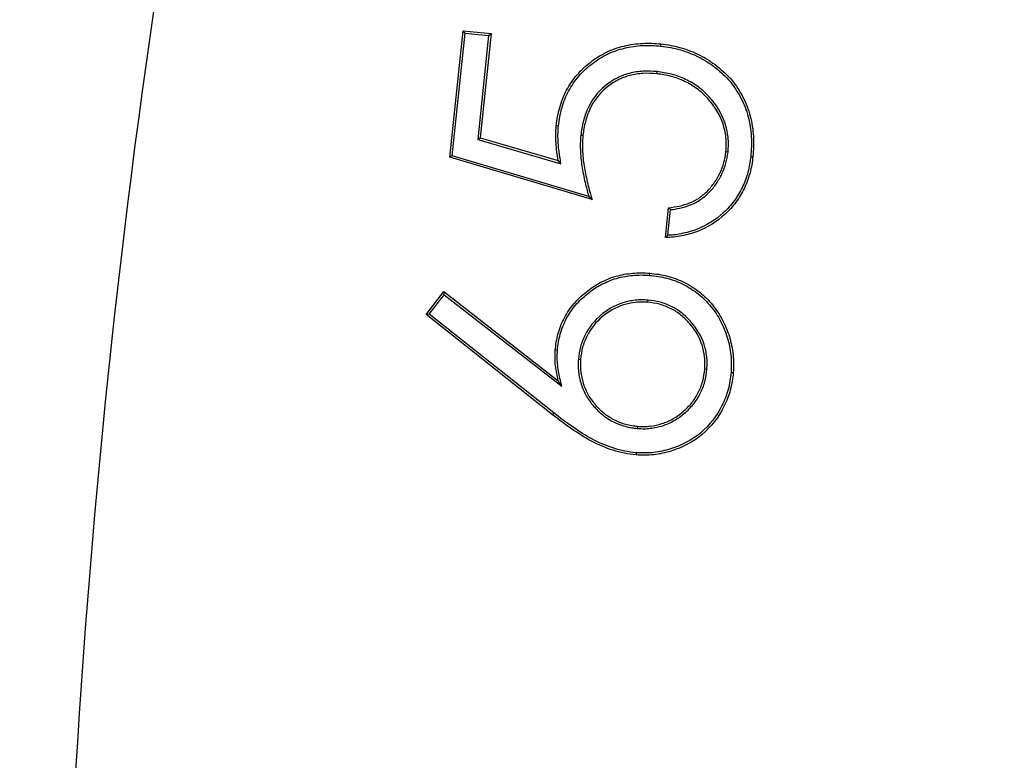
# Model space of a CAD drawing. Header units: inches. Extents: x 0.4 to 16.6, y 0.2 to 10.8.
# Tile 5 of 28: x 2.705 to 3.021, y 4.996 to 5.233. Entities that reach past the tile are written whole.
import ezdxf

# ---------------------------------------------------------------- set-up
doc = ezdxf.new("R2010")
doc.units = ezdxf.units.IN
doc.header["$MEASUREMENT"] = 0
doc.layers.add('SLD-0', color=7, linetype='Continuous', lineweight=25)
doc.styles.add('SLDTEXTSTYLE0', font='TXT', dxfattribs={"width": 0.75})
doc.dimstyles.new('SLDDIMSTYLE0', dxfattribs={"dimtxt": 0.1458333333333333, "dimasz": 0.13, "dimexe": 0, "dimexo": 0.0625, "dimgap": 0.03645833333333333, "dimtad": 0, "dimtih": 1, "dimtoh": 1, "dimdec": 1, "dimlfac": 2, "dimrnd": 1e-09, "dimzin": 12, "dimdsep": 46, "dimtxsty": 'SLDTEXTSTYLE0', "dimsah": 1, "dimcen": 0.09, "dimadec": 0, "dimazin": 3, "dimtfac": 1, "dimtdec": 1, "dimtofl": 0, "dimtmove": 0, "dimatfit": 3, "dimfxl": 0, "dimfrac": 2, "dimtolj": 1, "dimtzin": 12, "dimarcsym": 0})

# ---------------------------------------------------------------- blocks, each defined once
blk = doc.blocks.new('_D_3')
at = {"layer": 'SLD-0'}
for p, q in [((4.215712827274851, 5.962631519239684), (4.215712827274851, 3.396223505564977)), ((2.111885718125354, 4.046684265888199), (2.111885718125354, 3.396223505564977)), ((2.111885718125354, 3.521223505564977), (2.855079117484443, 3.521223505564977)), ((3.024608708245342, 3.521223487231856), (2.980251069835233, 3.521223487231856)), ((2.980251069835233, 3.521223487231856), (2.980251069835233, 3.289510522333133)), ((3.34787260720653, 3.521223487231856), (3.392230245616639, 3.521223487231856)), ((3.392230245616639, 3.521223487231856), (3.392230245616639, 3.289510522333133)), ((4.215712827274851, 3.521223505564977), (3.517402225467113, 3.521223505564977)), ((2.980251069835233, 3.289510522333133), (3.024608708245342, 3.289510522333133)), ((3.392230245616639, 3.289510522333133), (3.34787260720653, 3.289510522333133))]:
    blk.add_line(p, q, dxfattribs=at)
for points in [[(2.111885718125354, 3.521223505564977), (2.241885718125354, 3.501223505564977), (2.241885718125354, 3.541223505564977)], [(4.215712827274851, 3.521223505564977), (4.085712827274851, 3.541223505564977), (4.085712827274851, 3.501223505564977)]]:
    blk.add_solid(points, dxfattribs=at)
at = {"layer": 'SLD-0', "char_height": 0.1458333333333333, "attachment_point": 1, "style": 'SLDTEXTSTYLE0'}
for s, insert in [('4.2', (3.051614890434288, 3.7387842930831)), ('107', (3.024608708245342, 3.477499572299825))]:
    blk.add_mtext(s, dxfattribs=dict(at, insert=insert))

msp = doc.modelspace()

# ---------------------------------------------------------------- linework, layer by layer
at = {"color": 7, "linetype": 'Continuous', "lineweight": 25}
for p, q in [((2.843250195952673, 5.188943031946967), (2.847513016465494, 5.229477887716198)), ((2.844005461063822, 5.189446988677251), (2.848134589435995, 5.228710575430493)), ((2.848134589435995, 5.228710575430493), (2.847513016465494, 5.229477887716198)), ((2.847513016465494, 5.229477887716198), (2.856419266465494, 5.228545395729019)), ((2.848134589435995, 5.228710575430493), (2.855651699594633, 5.227923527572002)), ((2.856419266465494, 5.228545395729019), (2.852917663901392, 5.195204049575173)), ((2.855651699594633, 5.227923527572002), (2.856419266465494, 5.228545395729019)), ((2.855651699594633, 5.227923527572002), (2.85216220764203, 5.194697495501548)), ((2.910814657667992, 5.224558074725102), (2.910884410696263, 5.225253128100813)), ((2.909570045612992, 5.216375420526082), (2.909495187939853, 5.215680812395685)), ((2.878028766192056, 5.198977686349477), (2.87733372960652, 5.199048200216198)), ((2.85216220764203, 5.194697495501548), (2.852917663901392, 5.195204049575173)), ((2.85216220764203, 5.194697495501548), (2.878812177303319, 5.186895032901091)), ((2.852917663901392, 5.195204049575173), (2.877942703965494, 5.187877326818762)), ((2.885183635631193, 5.196056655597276), (2.885878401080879, 5.195984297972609)), ((2.844005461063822, 5.189446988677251), (2.843250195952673, 5.188943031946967)), ((2.888790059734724, 5.175393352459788), (2.843250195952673, 5.188943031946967)), ((2.887753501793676, 5.176430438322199), (2.844005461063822, 5.189446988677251)), ((2.878812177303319, 5.186895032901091), (2.877942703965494, 5.187877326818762)), ((2.932341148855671, 5.190578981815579), (2.931646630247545, 5.190655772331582)), ((2.93961062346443, 5.189243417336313), (2.940305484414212, 5.189171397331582)), ((2.912292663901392, 5.163232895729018), (2.913301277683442, 5.172824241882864)), ((2.913072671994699, 5.163972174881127), (2.913937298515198, 5.172194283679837)), ((2.907178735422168, 5.15115898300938), (2.907239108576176, 5.151855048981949)), ((2.835608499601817, 5.13857179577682), (2.841317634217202, 5.145936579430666)), ((2.836584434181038, 5.138690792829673), (2.841440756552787, 5.144955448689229)), ((2.841440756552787, 5.144955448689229), (2.841317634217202, 5.145936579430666)), ((2.841317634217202, 5.145936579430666), (2.87797027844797, 5.117390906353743)), ((2.841440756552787, 5.144955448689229), (2.879084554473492, 5.115637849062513)), ((2.906630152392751, 5.14322636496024), (2.906573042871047, 5.142530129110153)), ((2.836584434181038, 5.138690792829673), (2.835608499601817, 5.13857179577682)), ((2.876143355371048, 5.106543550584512), (2.835608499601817, 5.13857179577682)), ((2.87657596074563, 5.107091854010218), (2.836584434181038, 5.138690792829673)), ((2.877696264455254, 5.127099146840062), (2.876999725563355, 5.127153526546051)), ((2.884410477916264, 5.124318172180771), (2.885106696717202, 5.124260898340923)), ((2.925557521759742, 5.121063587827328), (2.924861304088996, 5.121120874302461)), ((2.933318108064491, 5.120070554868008), (2.93401494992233, 5.120017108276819)), ((2.879084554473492, 5.115637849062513), (2.87797027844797, 5.117390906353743)), ((2.87657596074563, 5.107091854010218), (2.876143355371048, 5.106543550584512)), ((2.903395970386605, 5.102136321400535), (2.903452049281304, 5.102832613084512)), ((2.90291538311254, 5.094356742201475), (2.902862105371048, 5.093659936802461))]:
    msp.add_line(p, q, dxfattribs=at)
for centre, radius, start, end in [((5.587782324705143, 4.821704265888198), 3.079333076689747, 139.0427116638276, 180), ((5.587782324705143, 4.821704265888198), 3.056818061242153, 139.0427116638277, 180), ((5.587782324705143, 4.821704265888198), 2.869496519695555, 156.2236470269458, 179.50121331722), ((3.179653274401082, 5.441103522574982), 0.3780438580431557, 225.2065437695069, 225.3422178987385)]:
    msp.add_arc(centre, radius, start, end, dxfattribs=at)
for points, knots in [([(2.877333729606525, 5.199048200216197), (2.877457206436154, 5.200035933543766), (2.877580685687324, 5.2010236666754), (2.877937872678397, 5.202979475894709), (2.878175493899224, 5.203947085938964), (2.879001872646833, 5.206816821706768), (2.879709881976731, 5.208687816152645), (2.881119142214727, 5.211318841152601), (2.881642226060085, 5.212166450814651), (2.882760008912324, 5.213813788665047), (2.883355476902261, 5.214612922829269), (2.885296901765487, 5.216878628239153), (2.886763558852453, 5.218242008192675), (2.889915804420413, 5.220670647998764), (2.891615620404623, 5.221726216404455), (2.895199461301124, 5.22345800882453), (2.89708996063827, 5.224113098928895), (2.900958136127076, 5.225050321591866), (2.902936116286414, 5.225330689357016), (2.905917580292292, 5.225484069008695), (2.90691358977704, 5.225490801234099), (2.908900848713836, 5.225413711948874), (2.909892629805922, 5.22533342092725), (2.910884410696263, 5.225253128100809)], [0, 0, 0, 0, 0.0625, 0.0625, 0.125, 0.125, 0.25, 0.25, 0.3125, 0.3125, 0.375, 0.375, 0.5, 0.5, 0.625, 0.625, 0.75, 0.75, 0.875, 0.875, 0.9375, 0.9375, 1, 1, 1, 1]), ([(2.878028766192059, 5.198977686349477), (2.878151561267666, 5.199959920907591), (2.878273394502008, 5.200929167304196), (2.878620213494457, 5.202828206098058), (2.878851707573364, 5.203771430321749), (2.879662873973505, 5.206588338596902), (2.880352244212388, 5.20840790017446), (2.88172145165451, 5.210964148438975), (2.882231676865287, 5.211791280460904), (2.883326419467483, 5.213404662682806), (2.883905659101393, 5.214181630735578), (2.885787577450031, 5.216377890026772), (2.887228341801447, 5.217718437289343), (2.890303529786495, 5.220087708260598), (2.891964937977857, 5.221119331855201), (2.895457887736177, 5.222807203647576), (2.897296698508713, 5.223444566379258), (2.901080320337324, 5.224361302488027), (2.903013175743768, 5.224635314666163), (2.905932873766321, 5.224785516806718), (2.906906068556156, 5.224792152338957), (2.908849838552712, 5.224716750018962), (2.909827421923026, 5.224637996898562), (2.910814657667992, 5.224558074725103)], [0.0003400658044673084, 0.0003400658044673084, 0.0003400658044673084, 0.0003400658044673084, 0.0625, 0.0625, 0.125, 0.125, 0.25, 0.25, 0.3125, 0.3125, 0.375, 0.375, 0.5, 0.5, 0.625, 0.625, 0.75, 0.75, 0.875, 0.875, 0.9375, 0.9375, 0.9997185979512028, 0.9997185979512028, 0.9997185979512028, 0.9997185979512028]), ([(2.910814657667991, 5.2245580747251), (2.911892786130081, 5.224428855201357), (2.912937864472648, 5.224297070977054), (2.915020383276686, 5.223894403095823), (2.91605676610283, 5.223638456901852), (2.919136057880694, 5.222748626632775), (2.921127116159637, 5.221985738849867), (2.924904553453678, 5.220035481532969), (2.926710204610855, 5.218887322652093), (2.930070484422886, 5.216255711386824), (2.9316258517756, 5.21479565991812), (2.934348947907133, 5.211547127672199), (2.935514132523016, 5.209767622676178), (2.936970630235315, 5.206922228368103), (2.937398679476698, 5.205960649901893), (2.938152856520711, 5.203966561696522), (2.938500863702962, 5.202954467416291), (2.939315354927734, 5.199895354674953), (2.939631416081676, 5.197767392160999), (2.939835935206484, 5.194574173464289), (2.939852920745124, 5.193513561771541), (2.939783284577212, 5.191386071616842), (2.939698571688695, 5.190322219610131), (2.939610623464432, 5.189243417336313)], [0.0002564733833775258, 0.0002564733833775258, 0.0002564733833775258, 0.0002564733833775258, 0.0625, 0.0625, 0.125, 0.125, 0.25, 0.25, 0.375, 0.375, 0.5, 0.5, 0.625, 0.625, 0.6875, 0.6875, 0.75, 0.75, 0.875, 0.875, 0.9375, 0.9375, 0.9997067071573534, 0.9997067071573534, 0.9997067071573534, 0.9997067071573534]), ([(2.910884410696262, 5.225253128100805), (2.911963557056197, 5.22512383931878), (2.913042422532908, 5.22498820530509), (2.915176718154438, 5.224575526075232), (2.916232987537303, 5.224314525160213), (2.919365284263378, 5.223409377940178), (2.921404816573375, 5.222628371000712), (2.925267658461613, 5.220634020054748), (2.92710940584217, 5.219461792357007), (2.930532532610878, 5.21678096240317), (2.932126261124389, 5.215285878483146), (2.934919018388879, 5.211954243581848), (2.936116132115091, 5.210124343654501), (2.937602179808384, 5.207221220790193), (2.938044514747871, 5.206227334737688), (2.938813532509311, 5.204194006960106), (2.939167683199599, 5.203164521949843), (2.94000642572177, 5.200014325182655), (2.94032580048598, 5.197852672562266), (2.940534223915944, 5.194598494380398), (2.940551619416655, 5.193510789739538), (2.940480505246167, 5.19133814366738), (2.940393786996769, 5.190254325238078), (2.940305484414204, 5.189171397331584)], [0, 0, 0, 0, 0.0625, 0.0625, 0.125, 0.125, 0.25, 0.25, 0.375, 0.375, 0.5, 0.5, 0.625, 0.625, 0.6875, 0.6875, 0.75, 0.75, 0.875, 0.875, 0.9375, 0.9375, 1, 1, 1, 1]), ([(2.909570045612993, 5.216375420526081), (2.909564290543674, 5.216375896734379), (2.909558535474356, 5.216376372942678), (2.909552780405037, 5.216376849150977), (2.908117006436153, 5.216495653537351), (2.906616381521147, 5.216588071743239), (2.903646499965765, 5.216423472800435), (2.902156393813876, 5.216191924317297), (2.899279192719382, 5.215414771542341), (2.897873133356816, 5.214881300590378), (2.895216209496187, 5.213500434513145), (2.893968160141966, 5.212658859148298), (2.890544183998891, 5.20976587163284), (2.888680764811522, 5.207340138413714), (2.886802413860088, 5.203260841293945), (2.886335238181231, 5.201852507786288), (2.885770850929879, 5.199707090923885), (2.885608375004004, 5.19897819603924), (2.885361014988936, 5.197513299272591), (2.885272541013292, 5.196785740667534), (2.885185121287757, 5.196068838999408), (2.885184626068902, 5.196064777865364), (2.885184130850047, 5.196060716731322), (2.885183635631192, 5.196056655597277)], [-0.0005010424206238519, -0.0005010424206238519, -0.0005010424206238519, -0.0005010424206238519, 0, 0, 0, 0.125, 0.125, 0.25, 0.25, 0.375, 0.375, 0.5, 0.5, 0.75, 0.75, 0.875, 0.875, 0.9375, 0.9375, 1, 1, 1, 1.000354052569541, 1.000354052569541, 1.000354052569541, 1.000354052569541]), ([(2.932341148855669, 5.190578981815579), (2.932341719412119, 5.190586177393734), (2.932342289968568, 5.19059337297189), (2.932342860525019, 5.190600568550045), (2.932404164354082, 5.191373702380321), (2.932467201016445, 5.192163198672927), (2.932490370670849, 5.193773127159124), (2.932450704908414, 5.194579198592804), (2.932185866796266, 5.196976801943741), (2.931831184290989, 5.198543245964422), (2.930268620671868, 5.203096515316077), (2.928510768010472, 5.205852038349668), (2.92529596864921, 5.209383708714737), (2.924132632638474, 5.210487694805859), (2.921550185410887, 5.212392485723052), (2.920185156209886, 5.213219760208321), (2.917285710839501, 5.214576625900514), (2.915797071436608, 5.215127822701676), (2.912704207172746, 5.215943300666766), (2.911121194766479, 5.216169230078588), (2.909587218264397, 5.216373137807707), (2.909581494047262, 5.216373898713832), (2.909575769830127, 5.216374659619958), (2.909570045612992, 5.216375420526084)], [-0.0005816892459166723, -0.0005816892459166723, -0.0005816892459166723, -0.0005816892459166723, 0, 0, 0, 0.0625, 0.0625, 0.125, 0.125, 0.25, 0.25, 0.5, 0.5, 0.625, 0.625, 0.75, 0.75, 0.875, 0.875, 1, 1, 1, 1.000466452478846, 1.000466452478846, 1.000466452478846, 1.000466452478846]), ([(2.909495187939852, 5.215680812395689), (2.90805703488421, 5.215799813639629), (2.906612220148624, 5.215888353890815), (2.903727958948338, 5.215728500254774), (2.902294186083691, 5.215505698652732), (2.899505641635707, 5.214752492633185), (2.898148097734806, 5.214237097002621), (2.895585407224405, 5.212905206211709), (2.894380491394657, 5.212092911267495), (2.891071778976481, 5.209297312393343), (2.889270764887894, 5.206951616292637), (2.887459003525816, 5.203016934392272), (2.88700189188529, 5.201641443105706), (2.886450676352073, 5.199546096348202), (2.886293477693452, 5.19884080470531), (2.886053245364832, 5.197418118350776), (2.885965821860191, 5.196701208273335), (2.885878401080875, 5.195984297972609)], [0, 0, 0, 0, 0.125, 0.125, 0.25, 0.25, 0.375, 0.375, 0.5, 0.5, 0.75, 0.75, 0.875, 0.875, 0.9375, 0.9375, 1, 1, 1, 1]), ([(2.931646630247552, 5.190655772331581), (2.931707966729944, 5.191429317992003), (2.93176928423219, 5.192202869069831), (2.931791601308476, 5.193753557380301), (2.931753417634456, 5.194530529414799), (2.931497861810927, 5.19684409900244), (2.931153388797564, 5.198366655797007), (2.929642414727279, 5.202769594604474), (2.927939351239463, 5.205442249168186), (2.92480695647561, 5.208883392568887), (2.923675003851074, 5.209957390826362), (2.921178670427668, 5.211798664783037), (2.919844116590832, 5.212608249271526), (2.917034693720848, 5.213922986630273), (2.915572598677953, 5.214464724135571), (2.912572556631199, 5.215255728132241), (2.911030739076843, 5.215476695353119), (2.909495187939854, 5.215680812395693)], [0, 0, 0, 0, 0.0625, 0.0625, 0.125, 0.125, 0.25, 0.25, 0.5, 0.5, 0.625, 0.625, 0.75, 0.75, 0.875, 0.875, 1, 1, 1, 1]), ([(2.877942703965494, 5.187877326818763), (2.877790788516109, 5.188800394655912), (2.877638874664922, 5.189723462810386), (2.877400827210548, 5.191577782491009), (2.877318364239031, 5.192509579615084), (2.877202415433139, 5.194377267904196), (2.877163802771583, 5.195313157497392), (2.877188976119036, 5.197182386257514), (2.877260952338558, 5.198115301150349), (2.87733372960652, 5.199048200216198)], [0, 0, 0, 0, 0.25, 0.25, 0.5, 0.5, 0.75, 0.75, 1, 1, 1, 1]), ([(2.878812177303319, 5.186895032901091), (2.878752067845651, 5.187260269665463), (2.878691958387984, 5.187625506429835), (2.878631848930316, 5.187990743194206), (2.878479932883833, 5.188913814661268), (2.878329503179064, 5.189828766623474), (2.878095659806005, 5.191650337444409), (2.878014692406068, 5.192564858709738), (2.877900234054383, 5.194408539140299), (2.877862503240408, 5.195329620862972), (2.877886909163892, 5.19714186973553), (2.877956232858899, 5.198047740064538), (2.878028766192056, 5.198977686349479)], [-0.09891887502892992, -0.09891887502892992, -0.09891887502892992, -0.09891887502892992, 0, 0, 0, 0.25, 0.25, 0.5, 0.5, 0.75, 0.75, 0.9985572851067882, 0.9985572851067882, 0.9985572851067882, 0.9985572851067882]), ([(2.885183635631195, 5.196056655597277), (2.885183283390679, 5.196052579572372), (2.885182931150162, 5.196048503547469), (2.885182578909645, 5.196044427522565), (2.885107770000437, 5.195178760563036), (2.885032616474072, 5.194284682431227), (2.884992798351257, 5.192494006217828), (2.885017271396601, 5.191603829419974), (2.885167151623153, 5.188948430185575), (2.885363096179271, 5.187192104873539), (2.885928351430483, 5.183701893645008), (2.886302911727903, 5.181980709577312), (2.887025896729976, 5.178983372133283), (2.887382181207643, 5.17769912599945), (2.887753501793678, 5.176430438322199)], [-0.0005885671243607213, -0.0005885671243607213, -0.0005885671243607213, -0.0005885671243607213, 0, 0, 0, 0.125, 0.125, 0.25, 0.25, 0.5, 0.5, 0.75, 0.75, 0.9384351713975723, 0.9384351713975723, 0.9384351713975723, 0.9384351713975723]), ([(2.885878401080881, 5.195984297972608), (2.885803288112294, 5.195115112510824), (2.885730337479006, 5.194245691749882), (2.885691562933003, 5.19250194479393), (2.885715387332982, 5.191628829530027), (2.88586283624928, 5.189016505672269), (2.886056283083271, 5.187280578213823), (2.886614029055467, 5.183836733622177), (2.886985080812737, 5.182131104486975), (2.887803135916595, 5.178739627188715), (2.888287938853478, 5.177063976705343), (2.888790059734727, 5.175393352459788)], [0, 0, 0, 0, 0.125, 0.125, 0.25, 0.25, 0.5, 0.5, 0.75, 0.75, 1, 1, 1, 1]), ([(2.940305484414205, 5.189171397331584), (2.940196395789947, 5.188304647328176), (2.940087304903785, 5.187437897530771), (2.939789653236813, 5.185717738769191), (2.939598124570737, 5.184864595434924), (2.938918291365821, 5.182333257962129), (2.938318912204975, 5.180686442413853), (2.936822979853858, 5.17752838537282), (2.935925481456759, 5.176021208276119), (2.933832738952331, 5.173222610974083), (2.932662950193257, 5.171915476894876), (2.928794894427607, 5.168380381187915), (2.925791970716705, 5.166477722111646), (2.920904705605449, 5.164588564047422), (2.919210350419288, 5.16413763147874), (2.91663811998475, 5.163633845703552), (2.915774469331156, 5.163496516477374), (2.914038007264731, 5.163319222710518), (2.913165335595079, 5.163276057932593), (2.912292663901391, 5.163232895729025)], [0, 0, 0, 0, 0.0625, 0.0625, 0.125, 0.125, 0.25, 0.25, 0.375, 0.375, 0.5, 0.5, 0.75, 0.75, 0.875, 0.875, 0.9375, 0.9375, 1, 1, 1, 1]), ([(2.939610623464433, 5.189243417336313), (2.939502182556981, 5.188381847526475), (2.93939460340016, 5.187530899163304), (2.939105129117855, 5.185857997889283), (2.938918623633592, 5.185027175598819), (2.938253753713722, 5.18255155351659), (2.937670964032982, 5.180950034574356), (2.936208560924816, 5.177862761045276), (2.935341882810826, 5.176407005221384), (2.933297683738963, 5.173673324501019), (2.932158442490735, 5.172400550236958), (2.928390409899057, 5.168956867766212), (2.925445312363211, 5.167092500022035), (2.920700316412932, 5.165258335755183), (2.919043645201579, 5.164816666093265), (2.916520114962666, 5.16432241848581), (2.915679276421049, 5.16418884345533), (2.914255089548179, 5.164043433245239), (2.91366708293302, 5.164004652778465), (2.913072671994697, 5.163972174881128)], [0.000365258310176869, 0.000365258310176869, 0.000365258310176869, 0.000365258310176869, 0.0625, 0.0625, 0.125, 0.125, 0.25, 0.25, 0.375, 0.375, 0.5, 0.5, 0.75, 0.75, 0.875, 0.875, 0.9375, 0.9375, 0.9804669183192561, 0.9804669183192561, 0.9804669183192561, 0.9804669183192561]), ([(2.913301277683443, 5.172824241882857), (2.914457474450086, 5.172954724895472), (2.915613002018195, 5.173093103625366), (2.917880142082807, 5.173609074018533), (2.918999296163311, 5.173944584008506), (2.921158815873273, 5.17480614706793), (2.922191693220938, 5.175357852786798), (2.924107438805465, 5.176676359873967), (2.925009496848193, 5.177420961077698), (2.926640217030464, 5.179078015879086), (2.927366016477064, 5.179993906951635), (2.928684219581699, 5.181909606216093), (2.929271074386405, 5.182918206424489), (2.930265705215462, 5.185020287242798), (2.930676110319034, 5.186113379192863), (2.931303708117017, 5.188353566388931), (2.93148306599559, 5.189504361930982), (2.931646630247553, 5.190655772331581)], [0, 0, 0, 0, 0.125, 0.125, 0.25, 0.25, 0.3749999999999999, 0.3749999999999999, 0.4999999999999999, 0.4999999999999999, 0.6249999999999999, 0.6249999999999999, 0.7499999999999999, 0.7499999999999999, 0.8749999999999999, 0.8749999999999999, 0.9999999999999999, 0.9999999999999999, 0.9999999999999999, 0.9999999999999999]), ([(2.913937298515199, 5.172194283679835), (2.914914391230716, 5.172309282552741), (2.915918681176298, 5.172446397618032), (2.918072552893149, 5.172936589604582), (2.919214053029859, 5.17327831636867), (2.9214616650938, 5.174175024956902), (2.922548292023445, 5.174755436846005), (2.924542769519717, 5.176128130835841), (2.925470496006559, 5.176893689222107), (2.927174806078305, 5.178625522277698), (2.927921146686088, 5.179568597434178), (2.929279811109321, 5.181543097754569), (2.929885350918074, 5.182583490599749), (2.930914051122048, 5.184757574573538), (2.931337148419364, 5.185883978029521), (2.931987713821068, 5.188206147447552), (2.932175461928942, 5.189412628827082), (2.932338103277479, 5.190557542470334), (2.932339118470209, 5.19056468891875), (2.932340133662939, 5.190571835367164), (2.932341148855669, 5.190578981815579)], [0.02008079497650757, 0.02008079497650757, 0.02008079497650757, 0.02008079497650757, 0.125, 0.125, 0.25, 0.25, 0.3749999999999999, 0.3749999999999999, 0.4999999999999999, 0.4999999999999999, 0.6249999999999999, 0.6249999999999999, 0.7499999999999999, 0.7499999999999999, 0.8749999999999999, 0.8749999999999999, 0.9999999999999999, 0.9999999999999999, 0.9999999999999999, 1.000780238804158, 1.000780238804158, 1.000780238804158, 1.000780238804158]), ([(2.887753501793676, 5.176430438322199), (2.887925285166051, 5.176257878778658), (2.888097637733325, 5.176085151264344), (2.888270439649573, 5.175912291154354), (2.888443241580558, 5.175739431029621), (2.888616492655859, 5.175566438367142), (2.888790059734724, 5.175393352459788)], [0, 0, 0, 0, 0.0005093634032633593, 0.0005093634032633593, 0.0005093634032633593, 0.001018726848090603, 0.001018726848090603, 0.001018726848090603, 0.001018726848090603]), ([(2.913072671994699, 5.163972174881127), (2.912942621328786, 5.163848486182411), (2.91281260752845, 5.163725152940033), (2.912682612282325, 5.163601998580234), (2.91255261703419, 5.163478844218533), (2.912422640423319, 5.163355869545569), (2.912292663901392, 5.163232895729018)], [0, 0, 0, 0, 0.0005087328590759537, 0.0005087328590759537, 0.0005087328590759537, 0.001017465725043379, 0.001017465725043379, 0.001017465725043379, 0.001017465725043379]), ([(2.876999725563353, 5.127153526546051), (2.877094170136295, 5.128055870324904), (2.87718861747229, 5.128958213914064), (2.877482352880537, 5.130747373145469), (2.877682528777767, 5.131634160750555), (2.878420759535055, 5.134253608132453), (2.879074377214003, 5.135958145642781), (2.880772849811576, 5.139162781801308), (2.881800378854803, 5.140674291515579), (2.884162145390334, 5.143426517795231), (2.885477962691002, 5.144689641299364), (2.888307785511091, 5.146958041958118), (2.889819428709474, 5.147978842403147), (2.893024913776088, 5.149676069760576), (2.894716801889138, 5.150360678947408), (2.898202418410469, 5.151366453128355), (2.899997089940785, 5.151680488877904), (2.902707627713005, 5.151930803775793), (2.90361490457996, 5.151975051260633), (2.905427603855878, 5.151962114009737), (2.906333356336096, 5.151908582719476), (2.907239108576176, 5.151855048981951)], [0, 0, 0, 0, 0.0625, 0.0625, 0.125, 0.125, 0.25, 0.25, 0.375, 0.375, 0.5, 0.5, 0.625, 0.625, 0.75, 0.75, 0.875, 0.875, 0.9375, 0.9375, 1, 1, 1, 1]), ([(2.877696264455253, 5.127099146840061), (2.877790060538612, 5.127995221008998), (2.877883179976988, 5.128877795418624), (2.878167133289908, 5.13060737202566), (2.878361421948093, 5.131468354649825), (2.879079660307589, 5.134016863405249), (2.879719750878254, 5.135684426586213), (2.881361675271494, 5.138782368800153), (2.882366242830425, 5.140261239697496), (2.884656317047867, 5.142929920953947), (2.885950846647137, 5.144173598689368), (2.888708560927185, 5.146384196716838), (2.890193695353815, 5.147386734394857), (2.89330426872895, 5.149033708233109), (2.894959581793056, 5.14970382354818), (2.89834689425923, 5.15068123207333), (2.900101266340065, 5.150988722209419), (2.902751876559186, 5.151233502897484), (2.903634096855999, 5.151276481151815), (2.905392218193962, 5.151263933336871), (2.906279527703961, 5.151212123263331), (2.907178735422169, 5.151158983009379)], [0.000423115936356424, 0.000423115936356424, 0.000423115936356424, 0.000423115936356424, 0.0625, 0.0625, 0.125, 0.125, 0.25, 0.25, 0.375, 0.375, 0.5, 0.5, 0.625, 0.625, 0.75, 0.75, 0.875, 0.875, 0.9375, 0.9375, 0.9995591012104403, 0.9995591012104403, 0.9995591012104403, 0.9995591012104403]), ([(2.907178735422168, 5.151158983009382), (2.90909758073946, 5.150939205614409), (2.910961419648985, 5.150704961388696), (2.914602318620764, 5.149758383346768), (2.916370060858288, 5.149082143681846), (2.919744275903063, 5.147386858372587), (2.921345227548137, 5.146373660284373), (2.924290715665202, 5.144024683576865), (2.925631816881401, 5.142688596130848), (2.928018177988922, 5.139765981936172), (2.929054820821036, 5.13818370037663), (2.930808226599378, 5.134833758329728), (2.931544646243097, 5.133077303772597), (2.932665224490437, 5.129472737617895), (2.933052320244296, 5.127611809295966), (2.933444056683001, 5.123869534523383), (2.933394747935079, 5.122000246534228), (2.933318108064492, 5.120070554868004)], [0.0004123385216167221, 0.0004123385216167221, 0.0004123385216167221, 0.0004123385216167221, 0.125, 0.125, 0.25, 0.25, 0.375, 0.375, 0.5, 0.5, 0.625, 0.625, 0.75, 0.75, 0.875, 0.875, 0.9994486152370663, 0.9994486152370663, 0.9994486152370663, 0.9994486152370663]), ([(2.907239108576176, 5.151855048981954), (2.909158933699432, 5.151635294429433), (2.911082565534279, 5.151395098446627), (2.914826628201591, 5.150421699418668), (2.916642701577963, 5.149726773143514), (2.920098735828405, 5.147990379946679), (2.921741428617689, 5.146951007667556), (2.924765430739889, 5.144539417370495), (2.926142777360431, 5.143167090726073), (2.928589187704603, 5.140170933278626), (2.92965360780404, 5.13854577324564), (2.93144699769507, 5.135119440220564), (2.932198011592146, 5.133328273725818), (2.933345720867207, 5.129636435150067), (2.933741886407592, 5.127732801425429), (2.934144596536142, 5.123885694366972), (2.934091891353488, 5.121948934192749), (2.934014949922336, 5.120017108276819)], [0, 0, 0, 0, 0.125, 0.125, 0.25, 0.25, 0.375, 0.375, 0.5, 0.5, 0.625, 0.625, 0.75, 0.75, 0.875, 0.875, 1, 1, 1, 1]), ([(2.906630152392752, 5.143226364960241), (2.906625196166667, 5.143226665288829), (2.906620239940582, 5.143226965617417), (2.906615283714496, 5.143227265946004), (2.905962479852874, 5.14326682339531), (2.905294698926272, 5.143307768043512), (2.903928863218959, 5.14330254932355), (2.903249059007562, 5.143253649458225), (2.901243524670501, 5.143028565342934), (2.899906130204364, 5.142766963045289), (2.896023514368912, 5.141517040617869), (2.893649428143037, 5.140130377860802), (2.88953046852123, 5.136639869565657), (2.887780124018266, 5.13450040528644), (2.885930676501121, 5.130885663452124), (2.8854329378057, 5.129616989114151), (2.884722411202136, 5.126995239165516), (2.884546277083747, 5.125629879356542), (2.884411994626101, 5.124332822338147), (2.884411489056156, 5.124327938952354), (2.88441098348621, 5.124323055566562), (2.884410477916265, 5.124318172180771)], [-0.0004745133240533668, -0.0004745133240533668, -0.0004745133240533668, -0.0004745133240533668, 0, 0, 0, 0.0625, 0.0625, 0.125, 0.125, 0.25, 0.25, 0.5, 0.5, 0.75, 0.75, 0.875, 0.875, 1, 1, 1, 1.000470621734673, 1.000470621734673, 1.000470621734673, 1.000470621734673]), ([(2.906573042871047, 5.14253012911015), (2.905920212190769, 5.14256968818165), (2.905267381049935, 5.142609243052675), (2.903961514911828, 5.142604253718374), (2.903308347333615, 5.142557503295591), (2.901358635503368, 5.142338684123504), (2.900070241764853, 5.142086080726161), (2.896337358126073, 5.140884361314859), (2.894035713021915, 5.139542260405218), (2.890047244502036, 5.136162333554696), (2.888359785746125, 5.134100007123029), (2.886573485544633, 5.130608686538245), (2.886093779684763, 5.129385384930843), (2.885409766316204, 5.126861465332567), (2.885241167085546, 5.125559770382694), (2.885106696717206, 5.124260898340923)], [0, 0, 0, 0, 0.0625, 0.0625, 0.125, 0.125, 0.25, 0.25, 0.5, 0.5, 0.75, 0.75, 0.875, 0.875, 1, 1, 1, 1]), ([(2.924861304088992, 5.121120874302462), (2.924901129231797, 5.121772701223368), (2.924940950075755, 5.122424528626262), (2.924934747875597, 5.123728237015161), (2.924886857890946, 5.124380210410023), (2.924668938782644, 5.126327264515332), (2.924408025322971, 5.127610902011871), (2.923193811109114, 5.131335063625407), (2.921845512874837, 5.133628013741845), (2.919287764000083, 5.136593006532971), (2.918364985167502, 5.137523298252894), (2.916341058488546, 5.139171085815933), (2.915235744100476, 5.139879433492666), (2.912911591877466, 5.141067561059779), (2.911689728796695, 5.1415455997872), (2.909169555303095, 5.142227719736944), (2.907869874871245, 5.142395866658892), (2.906573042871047, 5.14253012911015)], [0, 0, 0, 0, 0.0625, 0.0625, 0.125, 0.125, 0.25, 0.25, 0.5, 0.5, 0.625, 0.625, 0.75, 0.75, 0.875, 0.875, 1, 1, 1, 1]), ([(2.925557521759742, 5.121063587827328), (2.925557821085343, 5.12106848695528), (2.925558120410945, 5.121073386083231), (2.925558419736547, 5.121078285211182), (2.925598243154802, 5.121730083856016), (2.925639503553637, 5.122397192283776), (2.925633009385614, 5.123762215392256), (2.92558291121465, 5.124440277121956), (2.925359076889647, 5.126440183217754), (2.925085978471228, 5.12778464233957), (2.923829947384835, 5.131637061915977), (2.922421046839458, 5.134030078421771), (2.919793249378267, 5.137076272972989), (2.918847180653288, 5.138031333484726), (2.916740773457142, 5.139746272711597), (2.915595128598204, 5.140480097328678), (2.913188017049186, 5.141710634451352), (2.91192106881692, 5.142206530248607), (2.909303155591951, 5.142915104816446), (2.907939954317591, 5.143090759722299), (2.906644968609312, 5.143224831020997), (2.906640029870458, 5.143225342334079), (2.906635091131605, 5.143225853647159), (2.906630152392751, 5.14322636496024)], [-0.0004697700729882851, -0.0004697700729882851, -0.0004697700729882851, -0.0004697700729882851, 0, 0, 0, 0.0625, 0.0625, 0.125, 0.125, 0.25, 0.25, 0.5, 0.5, 0.625, 0.625, 0.75, 0.75, 0.875, 0.875, 1, 1, 1, 1.00047671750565, 1.00047671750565, 1.00047671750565, 1.00047671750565]), ([(2.877970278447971, 5.117390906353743), (2.877606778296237, 5.118991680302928), (2.877263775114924, 5.120600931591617), (2.876991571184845, 5.123050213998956), (2.876934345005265, 5.123871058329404), (2.876915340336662, 5.125512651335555), (2.876957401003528, 5.12633310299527), (2.876999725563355, 5.127153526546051)], [0, 0, 0, 0, 0.5, 0.5, 0.75, 0.75, 1, 1, 1, 1]), ([(2.879084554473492, 5.115637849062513), (2.878940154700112, 5.116273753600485), (2.878795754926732, 5.116909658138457), (2.878651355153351, 5.117545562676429), (2.878287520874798, 5.119147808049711), (2.877953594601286, 5.120716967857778), (2.877687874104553, 5.123107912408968), (2.877632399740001, 5.123906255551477), (2.877614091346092, 5.125487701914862), (2.87765420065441, 5.126283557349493), (2.877696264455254, 5.127099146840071)], [-0.1984416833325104, -0.1984416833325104, -0.1984416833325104, -0.1984416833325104, 0, 0, 0, 0.5, 0.5, 0.75, 0.75, 0.9981344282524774, 0.9981344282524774, 0.9981344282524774, 0.9981344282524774]), ([(2.884410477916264, 5.124318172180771), (2.884410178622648, 5.12431327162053), (2.884409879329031, 5.124308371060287), (2.884409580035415, 5.124303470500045), (2.884369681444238, 5.12365018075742), (2.884328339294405, 5.122981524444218), (2.884335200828, 5.121613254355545), (2.884385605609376, 5.120933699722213), (2.884610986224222, 5.11892921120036), (2.884881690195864, 5.117582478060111), (2.885732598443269, 5.115004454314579), (2.886265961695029, 5.113764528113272), (2.887630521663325, 5.111394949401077), (2.88842111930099, 5.110313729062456), (2.890168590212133, 5.108254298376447), (2.891160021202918, 5.10730783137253), (2.89325091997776, 5.10562661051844), (2.894402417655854, 5.104862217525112), (2.896815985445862, 5.103639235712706), (2.898112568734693, 5.103165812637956), (2.900056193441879, 5.102642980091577), (2.900718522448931, 5.102489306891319), (2.902065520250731, 5.102268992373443), (2.90273128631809, 5.102202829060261), (2.903382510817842, 5.102137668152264), (2.903386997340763, 5.102137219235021), (2.903391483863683, 5.102136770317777), (2.903395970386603, 5.102136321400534)], [-0.0004688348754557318, -0.0004688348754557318, -0.0004688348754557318, -0.0004688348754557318, 0, 0, 0, 0.06249999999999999, 0.06249999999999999, 0.125, 0.125, 0.25, 0.25, 0.3749999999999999, 0.3749999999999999, 0.4999999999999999, 0.4999999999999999, 0.6249999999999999, 0.6249999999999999, 0.7499999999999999, 0.7499999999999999, 0.8749999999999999, 0.8749999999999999, 0.9374999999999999, 0.9374999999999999, 0.9999999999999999, 0.9999999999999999, 0.9999999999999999, 1.000430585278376, 1.000430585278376, 1.000430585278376, 1.000430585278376]), ([(2.885106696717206, 5.124260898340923), (2.885066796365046, 5.123607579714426), (2.885026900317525, 5.122954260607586), (2.885033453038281, 5.121647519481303), (2.885081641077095, 5.12099400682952), (2.885301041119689, 5.119042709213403), (2.885560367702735, 5.117754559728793), (2.886380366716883, 5.115270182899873), (2.886900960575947, 5.114061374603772), (2.888205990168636, 5.111795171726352), (2.888981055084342, 5.110733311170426), (2.890673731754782, 5.108738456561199), (2.891623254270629, 5.107831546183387), (2.893662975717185, 5.106191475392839), (2.8947572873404, 5.105465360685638), (2.897092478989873, 5.104282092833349), (2.898325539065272, 5.103831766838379), (2.900221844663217, 5.103321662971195), (2.900859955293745, 5.103173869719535), (2.902149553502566, 5.102962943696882), (2.90280080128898, 5.102897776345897), (2.903452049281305, 5.102832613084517)], [0, 0, 0, 0, 0.06249999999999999, 0.06249999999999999, 0.125, 0.125, 0.25, 0.25, 0.3749999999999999, 0.3749999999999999, 0.4999999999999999, 0.4999999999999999, 0.6249999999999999, 0.6249999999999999, 0.7499999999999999, 0.7499999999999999, 0.8749999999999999, 0.8749999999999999, 0.9374999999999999, 0.9374999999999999, 0.9999999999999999, 0.9999999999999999, 0.9999999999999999, 0.9999999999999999]), ([(2.934014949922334, 5.120017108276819), (2.933800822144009, 5.118134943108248), (2.933558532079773, 5.116251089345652), (2.932557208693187, 5.112594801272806), (2.931857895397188, 5.110823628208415), (2.92930666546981, 5.105744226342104), (2.926955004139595, 5.102672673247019), (2.921137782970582, 5.097814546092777), (2.917713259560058, 5.096021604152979), (2.912282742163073, 5.094346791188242), (2.910420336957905, 5.093950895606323), (2.906653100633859, 5.093531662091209), (2.904755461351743, 5.093581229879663), (2.902862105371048, 5.093659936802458)], [0, 0, 0, 0, 0.125, 0.125, 0.25, 0.25, 0.5, 0.5, 0.75, 0.75, 0.875, 0.875, 1, 1, 1, 1]), ([(2.933318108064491, 5.120070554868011), (2.933103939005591, 5.118190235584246), (2.932869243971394, 5.116378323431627), (2.931897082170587, 5.112828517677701), (2.931214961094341, 5.111099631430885), (2.928720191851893, 5.106132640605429), (2.926429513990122, 5.103143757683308), (2.92076790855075, 5.09841558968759), (2.91742477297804, 5.096663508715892), (2.912118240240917, 5.095026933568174), (2.910294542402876, 5.094639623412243), (2.90663221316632, 5.094232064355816), (2.904808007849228, 5.094278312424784), (2.902915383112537, 5.094356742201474)], [0.0005624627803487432, 0.0005624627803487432, 0.0005624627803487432, 0.0005624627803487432, 0.125, 0.125, 0.25, 0.25, 0.5, 0.5, 0.75, 0.75, 0.875, 0.875, 0.9994680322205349, 0.9994680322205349, 0.9994680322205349, 0.9994680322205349]), ([(2.903395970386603, 5.102136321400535), (2.903400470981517, 5.102136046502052), (2.903404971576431, 5.102135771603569), (2.903409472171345, 5.102135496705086), (2.904061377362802, 5.102095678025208), (2.904728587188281, 5.102054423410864), (2.906093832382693, 5.102060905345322), (2.906772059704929, 5.102110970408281), (2.908772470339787, 5.102335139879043), (2.910116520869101, 5.102605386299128), (2.912688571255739, 5.103449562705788), (2.913930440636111, 5.103989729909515), (2.916286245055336, 5.105352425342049), (2.917370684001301, 5.106134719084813), (2.9194268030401, 5.107888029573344), (2.920372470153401, 5.108832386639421), (2.922087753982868, 5.110953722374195), (2.922808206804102, 5.112096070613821), (2.924042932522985, 5.114504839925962), (2.924537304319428, 5.115771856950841), (2.92524629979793, 5.118390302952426), (2.925421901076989, 5.119753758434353), (2.925556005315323, 5.121048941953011), (2.925556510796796, 5.121053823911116), (2.925557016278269, 5.121058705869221), (2.925557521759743, 5.121063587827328)], [-0.0004314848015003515, -0.0004314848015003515, -0.0004314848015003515, -0.0004314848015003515, 0, 0, 0, 0.06249999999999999, 0.06249999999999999, 0.125, 0.125, 0.25, 0.25, 0.3749999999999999, 0.3749999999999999, 0.4999999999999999, 0.4999999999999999, 0.6249999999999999, 0.6249999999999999, 0.7499999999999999, 0.7499999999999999, 0.8749999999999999, 0.8749999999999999, 0.9999999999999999, 0.9999999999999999, 0.9999999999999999, 1.000471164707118, 1.000471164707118, 1.000471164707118, 1.000471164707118]), ([(2.903452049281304, 5.102832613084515), (2.90410398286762, 5.102792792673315), (2.904755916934, 5.102752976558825), (2.906059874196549, 5.102759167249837), (2.906711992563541, 5.102807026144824), (2.908659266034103, 5.103025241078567), (2.909944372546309, 5.103283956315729), (2.912425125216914, 5.104098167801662), (2.91362913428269, 5.104622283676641), (2.915888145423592, 5.105928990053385), (2.91695279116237, 5.106696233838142), (2.918938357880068, 5.108389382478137), (2.919866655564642, 5.109317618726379), (2.921507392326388, 5.1113467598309), (2.922208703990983, 5.112457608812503), (2.923399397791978, 5.114780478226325), (2.923876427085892, 5.116003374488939), (2.924558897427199, 5.118523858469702), (2.924727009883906, 5.119823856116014), (2.924861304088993, 5.121120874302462)], [0, 0, 0, 0, 0.06249999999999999, 0.06249999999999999, 0.125, 0.125, 0.25, 0.25, 0.3749999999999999, 0.3749999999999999, 0.4999999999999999, 0.4999999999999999, 0.6249999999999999, 0.6249999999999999, 0.7499999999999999, 0.7499999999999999, 0.8749999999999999, 0.8749999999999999, 0.9999999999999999, 0.9999999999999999, 0.9999999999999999, 0.9999999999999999]), ([(2.902862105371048, 5.093659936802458), (2.901614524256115, 5.093799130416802), (2.900367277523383, 5.093944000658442), (2.897906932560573, 5.094438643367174), (2.896692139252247, 5.094765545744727), (2.893106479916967, 5.095912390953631), (2.890792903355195, 5.096910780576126), (2.886357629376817, 5.099259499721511), (2.884257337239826, 5.100641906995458), (2.880109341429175, 5.103466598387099), (2.878113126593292, 5.10498942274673), (2.876143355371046, 5.106543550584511)], [0, 0, 0, 0, 0.125, 0.125, 0.25, 0.25, 0.4999999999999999, 0.4999999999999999, 0.7499999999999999, 0.7499999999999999, 0.9999999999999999, 0.9999999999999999, 0.9999999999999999, 0.9999999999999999]), ([(2.902915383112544, 5.094356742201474), (2.901671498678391, 5.094495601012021), (2.90046674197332, 5.094636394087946), (2.898075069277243, 5.095117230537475), (2.896882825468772, 5.095437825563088), (2.893363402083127, 5.096563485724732), (2.891083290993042, 5.097547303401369), (2.886720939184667, 5.099857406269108), (2.884637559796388, 5.101227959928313), (2.880515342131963, 5.104035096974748), (2.878547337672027, 5.105536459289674), (2.87657596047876, 5.107091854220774)], [0.000804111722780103, 0.000804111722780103, 0.000804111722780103, 0.000804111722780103, 0.125, 0.125, 0.25, 0.25, 0.4999999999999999, 0.4999999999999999, 0.7499999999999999, 0.7499999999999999, 0.9999999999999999, 0.9999999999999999, 0.9999999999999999, 0.9999999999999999])]:
    msp.add_open_spline(points, degree=3, knots=knots, dxfattribs=at)

# ---------------------------------------------------------------- dimensions: what is measured, and where the dimension line sits
at = {"layer": 'SLD-0'}
dim = msp.add_linear_dim(base=(4.215712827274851, 3.521223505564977), p1=(2.111885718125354, 4.096684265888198), p2=(4.215712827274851, 6.012631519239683), dimstyle='SLDDIMSTYLE0', dxfattribs=at)
dim.commit()
dim.dimension.update_dxf_attribs({"geometry": '_D_3', "text_midpoint": (3.186240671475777, 3.521223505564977), "dimtype": 160})

doc.saveas('drawing.dxf')
